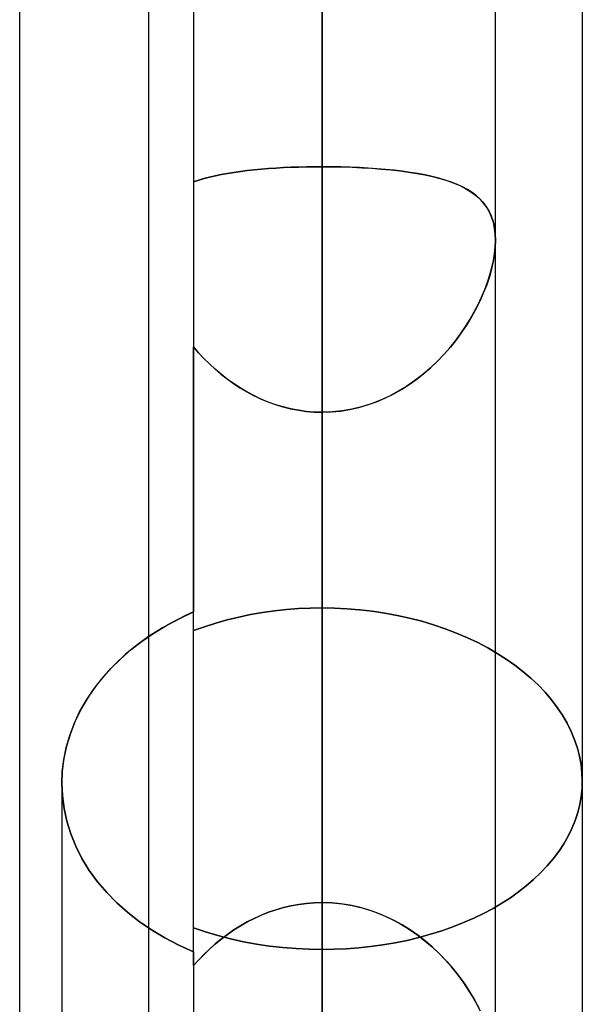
# Model space of a CAD drawing. Header units: millimetres. Extents: x -100 to 120, y -270 to 270.
# Tile 29 of 75: x 16.73 to 20, y -49.27 to -43.55. Entities that reach past the tile are written whole.
import ezdxf

# ---------------------------------------------------------------- set-up
doc = ezdxf.new("R2010")
doc.units = ezdxf.units.MM
doc.layers.add('MAIN-1', color=7, linetype='Continuous')
doc.layers.add('MAIN-2', color=7, linetype='Continuous')

msp = doc.modelspace()

# ---------------------------------------------------------------- linework, layer by layer
at = {"layer": 'MAIN-1'}
for p, q in [((17.4813, 0), (17.4813, -152.3991)), ((19.4963, -152.3991), (19.4963, 0)), ((16.7331, -72.54), (16.7331, 0)), ((18.4887, -153.3447), (18.4887, 0)), ((20, -41.5614), (20, -50.4434)), ((17.4126, -47.1847), (17.348, -47.2379)), ((17.4813, -47.1349), (17.4126, -47.1847)), ((17.348, -47.2379), (17.287, -47.2951)), ((17.287, -47.2951), (17.2302, -47.3559)), ((17.2302, -47.3559), (17.1781, -47.4198)), ((17.1781, -47.4198), (17.1313, -47.4864)), ((17.1313, -47.4864), (17.0903, -47.5552)), ((17.0903, -47.5552), (17.0557, -47.626)), ((17.0557, -47.626), (17.0275, -47.698)), ((17.0275, -47.698), (17.0056, -47.7708)), ((17.0056, -47.7708), (16.99, -47.8436)), ((16.99, -47.8436), (16.9806, -47.916)), ((16.9806, -47.916), (16.9775, -47.9874)), ((16.9775, -47.9874), (16.9775, -51.2223))]:
    msp.add_line(p, q, dxfattribs=at)
at = {"layer": 'MAIN-2'}
for p, q in [((17.7431, 0), (17.7431, -46.9912)), ((18.4887, 0), (18.4887, -153.3447)), ((18.4887, 0), (18.4887, -49.2709)), ((18.4887, 0), (18.4887, -50.7791)), ((18.4887, 0), (18.4887, -152.0132)), ((18.4887, -51.536), (18.4887, 0)), ((18.4887, -50.7791), (18.4887, 0)), ((18.4887, -49.2709), (18.4887, 0)), ((18.4887, -43.5513), (18.4887, 0)), ((18.4887, -42.6937), (18.4887, -44.4053)), ((18.4887, -44.4053), (18.4887, -42.6937)), ((18.4887, -49.2709), (18.4887, -43.5513)), ((18.4887, -43.5513), (18.4887, -49.2709)), ((17.9398, -44.4441), (17.9768, -44.4381)), ((17.9771, -44.4381), (17.9399, -44.4441)), ((17.9768, -44.4381), (18.015, -44.4327)), ((18.0154, -44.4327), (17.9771, -44.4381)), ((18.015, -44.4327), (18.0543, -44.4278)), ((18.0547, -44.4278), (18.0154, -44.4327)), ((18.0543, -44.4278), (18.0947, -44.4235)), ((18.0951, -44.4234), (18.0547, -44.4278)), ((18.0947, -44.4235), (18.136, -44.4196)), ((18.1364, -44.4196), (18.0951, -44.4234)), ((18.136, -44.4196), (18.1781, -44.4162)), ((18.1786, -44.4162), (18.1364, -44.4196)), ((18.1781, -44.4162), (18.2209, -44.4133)), ((18.2216, -44.4133), (18.1786, -44.4162)), ((18.2209, -44.4133), (18.2643, -44.4108)), ((18.2652, -44.4108), (18.2216, -44.4133)), ((18.2643, -44.4108), (18.3083, -44.4088)), ((18.3092, -44.4088), (18.2652, -44.4108)), ((18.3083, -44.4088), (18.3528, -44.4073)), ((18.3536, -44.4073), (18.3092, -44.4088)), ((18.3528, -44.4073), (18.3977, -44.4062)), ((18.3984, -44.4062), (18.3536, -44.4073)), ((18.3977, -44.4062), (18.4431, -44.4056)), ((18.4434, -44.4056), (18.3984, -44.4062)), ((18.4431, -44.4056), (18.4887, -44.4053)), ((18.4887, -44.4053), (18.4434, -44.4056)), ((18.4887, -48.6798), (18.4887, -44.4053)), ((18.4887, -44.4053), (18.4887, -48.6798)), ((18.4887, -44.4053), (18.5478, -44.4057)), ((18.5435, -44.4057), (18.4887, -44.4053)), ((18.5977, -44.4066), (18.5435, -44.4057)), ((18.5478, -44.4057), (18.6063, -44.4068)), ((18.6514, -44.4082), (18.5977, -44.4066)), ((18.6063, -44.4068), (18.6644, -44.4087)), ((18.7043, -44.4104), (18.6514, -44.4082)), ((18.6644, -44.4087), (18.7217, -44.4113)), ((18.7565, -44.4133), (18.7043, -44.4104)), ((18.7217, -44.4113), (18.7782, -44.4147)), ((18.8077, -44.4168), (18.7565, -44.4133)), ((18.7782, -44.4147), (18.8336, -44.4189)), ((18.858, -44.4211), (18.8077, -44.4168)), ((18.8336, -44.4189), (18.8875, -44.4239)), ((18.907, -44.426), (18.858, -44.4211)), ((18.8875, -44.4239), (18.9398, -44.4298)), ((18.9545, -44.4317), (18.907, -44.426)), ((18.9398, -44.4298), (18.9903, -44.4366)), ((19.0005, -44.4381), (18.9545, -44.4317)), ((18.9903, -44.4366), (19.039, -44.4443)), ((19.0448, -44.4453), (19.0005, -44.4381)), ((17.7431, -44.4932), (17.7727, -44.4832)), ((17.7724, -44.4833), (17.7431, -44.4932)), ((17.8031, -44.4742), (17.7724, -44.4833)), ((17.7727, -44.4832), (17.8036, -44.4741)), ((17.8353, -44.4657), (17.8031, -44.4742)), ((17.8036, -44.4741), (17.8357, -44.4656)), ((17.8689, -44.4579), (17.8353, -44.4657)), ((17.8357, -44.4656), (17.8692, -44.4578)), ((17.9038, -44.4507), (17.8689, -44.4579)), ((17.8692, -44.4578), (17.9039, -44.4506)), ((17.9399, -44.4441), (17.9038, -44.4507)), ((17.9039, -44.4506), (17.9398, -44.4441)), ((19.039, -44.4443), (19.0857, -44.453)), ((19.0874, -44.4534), (19.0448, -44.4453)), ((19.0857, -44.453), (19.1304, -44.4628)), ((19.1283, -44.4623), (19.0874, -44.4534)), ((19.1674, -44.4722), (19.1283, -44.4623)), ((19.1304, -44.4628), (19.1727, -44.4737)), ((19.2046, -44.4832), (19.1674, -44.4722)), ((19.1727, -44.4737), (19.2125, -44.4857)), ((19.2399, -44.4952), (19.2046, -44.4832)), ((19.2125, -44.4857), (19.25, -44.499)), ((19.2732, -44.5084), (19.2399, -44.4952)), ((19.25, -44.499), (19.2849, -44.5135)), ((19.3045, -44.5229), (19.2732, -44.5084)), ((19.2849, -44.5135), (19.3172, -44.5295)), ((19.3337, -44.5387), (19.3045, -44.5229)), ((19.3172, -44.5295), (19.347, -44.5469)), ((19.3608, -44.5561), (19.3337, -44.5387)), ((19.347, -44.5469), (19.3742, -44.5659)), ((19.3856, -44.5751), (19.3608, -44.5561)), ((19.3742, -44.5659), (19.3988, -44.5868)), ((19.4081, -44.5958), (19.3856, -44.5751)), ((19.3988, -44.5868), (19.421, -44.6096)), ((19.4283, -44.6182), (19.4081, -44.5958)), ((19.421, -44.6096), (19.4405, -44.6346)), ((19.4459, -44.6427), (19.4283, -44.6182)), ((19.4405, -44.6346), (19.4573, -44.6618)), ((19.4611, -44.6691), (19.4459, -44.6427)), ((19.4573, -44.6618), (19.4712, -44.6914)), ((19.4736, -44.6978), (19.4611, -44.6691)), ((19.4712, -44.6914), (19.4821, -44.7236)), ((19.4835, -44.7286), (19.4736, -44.6978)), ((19.4821, -44.7236), (19.49, -44.7581)), ((19.4906, -44.7617), (19.4835, -44.7286)), ((19.49, -44.7581), (19.4947, -44.7947)), ((19.4949, -44.7966), (19.4906, -44.7617)), ((19.4947, -44.7947), (19.4963, -44.8333)), ((19.4963, -44.8333), (19.4948, -44.8727)), ((19.4963, -44.8333), (19.4949, -44.7966)), ((19.495, -44.8706), (19.4963, -44.8333)), ((19.4948, -44.8727), (19.4904, -44.9139)), ((19.491, -44.9094), (19.495, -44.8706)), ((19.4754, -44.9913), (19.4845, -44.9497)), ((19.4904, -44.9139), (19.4831, -44.9569)), ((19.4845, -44.9497), (19.491, -44.9094)), ((19.473, -45.0009), (19.4602, -45.0457)), ((19.4639, -45.0336), (19.4754, -44.9913)), ((19.4831, -44.9569), (19.473, -45.0009)), ((19.4602, -45.0457), (19.4448, -45.0911)), ((19.45, -45.0765), (19.4639, -45.0336)), ((19.4156, -45.1628), (19.4339, -45.1196)), ((19.4448, -45.0911), (19.4269, -45.1367)), ((19.4339, -45.1196), (19.45, -45.0765)), ((19.4066, -45.1825), (19.3839, -45.2283)), ((19.3953, -45.206), (19.4156, -45.1628)), ((19.4269, -45.1367), (19.4066, -45.1825)), ((19.3839, -45.2283), (19.3588, -45.2741)), ((19.3729, -45.2489), (19.3953, -45.206)), ((19.3222, -45.3336), (19.3486, -45.2914)), ((19.3588, -45.2741), (19.3312, -45.3197)), ((19.3486, -45.2914), (19.3729, -45.2489)), ((19.2937, -45.3755), (19.3222, -45.3336)), ((19.3312, -45.3197), (19.3012, -45.3648)), ((19.2689, -45.4092), (19.2342, -45.4527)), ((19.2632, -45.4167), (19.2937, -45.3755)), ((19.3012, -45.3648), (19.2689, -45.4092)), ((17.7721, -45.4861), (17.7431, -45.4525)), ((17.7431, -45.4525), (17.7721, -45.4861)), ((17.7431, -48.9666), (17.7431, -45.4525)), ((19.196, -45.4964), (19.2306, -45.4571)), ((19.2342, -45.4527), (19.1972, -45.4951)), ((19.2306, -45.4571), (19.2632, -45.4167)), ((17.8026, -45.5188), (17.7721, -45.4861)), ((17.7721, -45.4861), (17.8025, -45.5188)), ((17.8025, -45.5188), (17.8343, -45.5505)), ((17.8345, -45.5506), (17.8026, -45.5188)), ((19.1972, -45.4951), (19.158, -45.536)), ((19.1594, -45.5346), (19.196, -45.4964)), ((17.8343, -45.5505), (17.8674, -45.581)), ((17.8677, -45.5813), (17.8345, -45.5506)), ((17.8674, -45.581), (17.9017, -45.6103)), ((17.9023, -45.6108), (17.8677, -45.5813)), ((19.1167, -45.5751), (19.0733, -45.6123)), ((19.0804, -45.6065), (19.1209, -45.5713)), ((19.158, -45.536), (19.1167, -45.5751)), ((19.1209, -45.5713), (19.1594, -45.5346)), ((17.9017, -45.6103), (17.9373, -45.6383)), ((17.9381, -45.6389), (17.9023, -45.6108)), ((17.9373, -45.6383), (17.9741, -45.6647)), ((17.9751, -45.6655), (17.9381, -45.6389)), ((18.9945, -45.6708), (19.0383, -45.6397)), ((19.0733, -45.6123), (19.028, -45.6474)), ((19.0383, -45.6397), (19.0804, -45.6065)), ((17.9741, -45.6647), (18.012, -45.6897)), ((18.0132, -45.6905), (17.9751, -45.6655)), ((18.012, -45.6897), (18.0511, -45.713)), ((18.0525, -45.7137), (18.0132, -45.6905)), ((18.9807, -45.68), (18.9315, -45.71)), ((18.9492, -45.6997), (18.9945, -45.6708)), ((19.028, -45.6474), (18.9807, -45.68)), ((18.0511, -45.713), (18.0913, -45.7345)), ((18.0928, -45.7352), (18.0525, -45.7137)), ((18.0913, -45.7345), (18.1326, -45.7541)), ((18.1341, -45.7548), (18.0928, -45.7352)), ((18.1326, -45.7541), (18.1748, -45.7718)), ((18.1765, -45.7724), (18.1341, -45.7548)), ((18.8042, -45.7712), (18.854, -45.75)), ((18.8806, -45.7373), (18.828, -45.7615)), ((18.854, -45.75), (18.9023, -45.7261)), ((18.9315, -45.71), (18.8806, -45.7373)), ((18.9023, -45.7261), (18.9492, -45.6997)), ((18.1748, -45.7718), (18.2179, -45.7873)), ((18.2196, -45.7879), (18.1765, -45.7724)), ((18.2179, -45.7873), (18.2618, -45.8006)), ((18.2633, -45.8011), (18.2196, -45.7879)), ((18.2618, -45.8006), (18.3064, -45.8117)), ((18.3076, -45.8119), (18.2633, -45.8011)), ((18.3064, -45.8117), (18.3515, -45.8204)), ((18.3523, -45.8205), (18.3076, -45.8119)), ((18.6621, -45.8136), (18.6048, -45.8236)), ((18.6493, -45.8162), (18.7017, -45.8044)), ((18.7186, -45.7998), (18.6621, -45.8136)), ((18.7017, -45.8044), (18.7533, -45.7893)), ((18.774, -45.7824), (18.7186, -45.7998)), ((18.7533, -45.7893), (18.8042, -45.7712)), ((18.828, -45.7615), (18.774, -45.7824)), ((18.3515, -45.8204), (18.397, -45.8266)), ((18.3974, -45.8266), (18.3523, -45.8205)), ((18.397, -45.8266), (18.4428, -45.8304)), ((18.4429, -45.8304), (18.3974, -45.8266)), ((18.4428, -45.8304), (18.4887, -45.8316)), ((18.4887, -45.8316), (18.4429, -45.8304)), ((18.4887, -45.8316), (18.4887, -50.1061)), ((18.4887, -50.1061), (18.4887, -45.8316)), ((18.4887, -45.8316), (18.4887, -51.536)), ((18.4887, -51.536), (18.4887, -45.8316)), ((18.547, -45.8296), (18.4887, -45.8316)), ((18.4887, -45.8316), (18.5427, -45.8299)), ((18.5427, -45.8299), (18.5963, -45.8247)), ((18.6048, -45.8236), (18.547, -45.8296)), ((18.5963, -45.8247), (18.6493, -45.8162)), ((17.6963, -47.0127), (17.6506, -47.0351)), ((17.6622, -47.0293), (17.7431, -46.9912)), ((17.7431, -46.9912), (17.6963, -47.0127)), ((17.7431, -49.0459), (17.7431, -46.9913)), ((18.005, -47.0217), (18.0736, -47.0075)), ((18.0736, -47.0075), (18.005, -47.0217)), ((18.0736, -47.0075), (18.1428, -46.9954)), ((18.1428, -46.9954), (18.0736, -47.0075)), ((18.1428, -46.9954), (18.2124, -46.9856)), ((18.2124, -46.9856), (18.1428, -46.9954)), ((18.2124, -46.9856), (18.282, -46.978)), ((18.282, -46.978), (18.2124, -46.9856)), ((18.282, -46.978), (18.3515, -46.9725)), ((18.3515, -46.9725), (18.282, -46.978)), ((18.3515, -46.9725), (18.4205, -46.9692)), ((18.4205, -46.9692), (18.3515, -46.9725)), ((18.4205, -46.9692), (18.4887, -46.9682)), ((18.4887, -46.9682), (18.4205, -46.9692)), ((18.4887, -48.6798), (18.4887, -46.9682)), ((18.4887, -46.9682), (18.4887, -48.6798)), ((18.5605, -46.9694), (18.4887, -46.9682)), ((18.4887, -46.9682), (18.5605, -46.9694)), ((18.6331, -46.973), (18.5605, -46.9694)), ((18.5605, -46.9694), (18.6331, -46.973)), ((18.7062, -46.979), (18.6331, -46.973)), ((18.6331, -46.973), (18.7062, -46.979)), ((18.7795, -46.9874), (18.7062, -46.979)), ((18.7062, -46.979), (18.7795, -46.9874)), ((18.8526, -46.9983), (18.7795, -46.9874)), ((18.7795, -46.9874), (18.8526, -46.9983)), ((18.9253, -47.0117), (18.8526, -46.9983)), ((18.8526, -46.9983), (18.9253, -47.0117)), ((18.997, -47.0274), (18.9253, -47.0117)), ((18.9253, -47.0117), (18.997, -47.0274)), ((17.5119, -47.1146), (17.5849, -47.0705)), ((17.6061, -47.0586), (17.563, -47.0832)), ((17.5849, -47.0705), (17.6622, -47.0293)), ((17.6506, -47.0351), (17.6061, -47.0586)), ((17.8063, -47.0777), (17.8712, -47.0569)), ((17.8712, -47.0569), (17.8063, -47.0777)), ((17.8712, -47.0569), (17.9375, -47.0382)), ((17.9375, -47.0382), (17.8712, -47.0569)), ((17.9375, -47.0382), (18.005, -47.0217)), ((18.005, -47.0217), (17.9375, -47.0382)), ((19.0676, -47.0457), (18.997, -47.0274)), ((18.997, -47.0274), (19.0676, -47.0457)), ((19.1367, -47.0663), (19.0676, -47.0457)), ((19.0676, -47.0457), (19.1367, -47.0663)), ((19.204, -47.0892), (19.1367, -47.0663)), ((19.1367, -47.0663), (19.204, -47.0892)), ((17.4437, -47.1613), (17.5119, -47.1146)), ((17.5214, -47.1086), (17.4813, -47.1349)), ((17.563, -47.0832), (17.5214, -47.1086)), ((17.7431, -47.1004), (17.8063, -47.0777)), ((17.8063, -47.0777), (17.7431, -47.1004)), ((19.2694, -47.1142), (19.204, -47.0892)), ((19.204, -47.0892), (19.2694, -47.1142)), ((19.3325, -47.1412), (19.2694, -47.1142)), ((19.2694, -47.1142), (19.3325, -47.1412)), ((17.3802, -47.2105), (17.4437, -47.1613)), ((19.3932, -47.17), (19.3325, -47.1412)), ((19.3325, -47.1412), (19.3932, -47.17)), ((19.451, -47.2005), (19.3932, -47.17)), ((19.3932, -47.17), (19.451, -47.2005)), ((17.3199, -47.2634), (17.3802, -47.2105)), ((19.506, -47.2324), (19.451, -47.2005)), ((19.451, -47.2005), (19.506, -47.2324)), ((19.5579, -47.2655), (19.506, -47.2324)), ((19.506, -47.2324), (19.5579, -47.2655)), ((17.2631, -47.3198), (17.3199, -47.2634)), ((19.6074, -47.3002), (19.5579, -47.2655)), ((19.5579, -47.2655), (19.6074, -47.3002)), ((19.655, -47.337), (19.6074, -47.3002)), ((19.6074, -47.3002), (19.655, -47.337)), ((17.2103, -47.3793), (17.2631, -47.3198)), ((19.7004, -47.3756), (19.655, -47.337)), ((19.655, -47.337), (19.7004, -47.3756)), ((17.162, -47.4415), (17.2103, -47.3793)), ((19.7434, -47.416), (19.7004, -47.3756)), ((19.7004, -47.3756), (19.7434, -47.416)), ((17.1188, -47.506), (17.162, -47.4415)), ((19.7835, -47.458), (19.7434, -47.416)), ((19.7434, -47.416), (19.7835, -47.458)), ((19.8207, -47.5014), (19.7835, -47.458)), ((19.7835, -47.458), (19.8207, -47.5014)), ((17.0812, -47.5726), (17.1188, -47.506)), ((19.8546, -47.5462), (19.8207, -47.5014)), ((19.8207, -47.5014), (19.8546, -47.5462)), ((17.0494, -47.6408), (17.0812, -47.5726)), ((19.8852, -47.5919), (19.8546, -47.5462)), ((19.8546, -47.5462), (19.8852, -47.5919)), ((17.0234, -47.71), (17.0494, -47.6408)), ((19.9123, -47.6386), (19.8852, -47.5919)), ((19.8852, -47.5919), (19.9123, -47.6386)), ((19.9356, -47.686), (19.9123, -47.6386)), ((19.9123, -47.6386), (19.9356, -47.686)), ((19.9554, -47.734), (19.9356, -47.686)), ((19.9356, -47.686), (19.9554, -47.734)), ((17.0033, -47.7798), (17.0234, -47.71)), ((19.9715, -47.7821), (19.9554, -47.734)), ((19.9554, -47.734), (19.9715, -47.7821)), ((16.9889, -47.8496), (17.0033, -47.7798)), ((19.984, -47.8303), (19.9715, -47.7821)), ((19.9715, -47.7821), (19.984, -47.8303)), ((16.9804, -47.919), (16.9889, -47.8496)), ((19.9929, -47.8784), (19.984, -47.8303)), ((19.984, -47.8303), (19.9929, -47.8784)), ((16.9775, -47.9874), (16.9804, -47.919)), ((19.9982, -47.926), (19.9929, -47.8784)), ((19.9929, -47.8784), (19.9982, -47.926)), ((20, -47.9731), (19.9982, -47.926)), ((19.9982, -47.926), (20, -47.9731)), ((19.9983, -48.0186), (20, -47.9731)), ((20, -47.9731), (19.9983, -48.0186)), ((16.9807, -48.0599), (16.9775, -47.9874)), ((16.9775, -47.9874), (16.9807, -48.0599)), ((19.9933, -48.0647), (19.9983, -48.0186)), ((19.9983, -48.0186), (19.9933, -48.0647)), ((16.9904, -48.1334), (16.9807, -48.0599)), ((16.9807, -48.0599), (16.9904, -48.1334)), ((19.9849, -48.1109), (19.9933, -48.0647)), ((19.9933, -48.0647), (19.9849, -48.1109)), ((17.0066, -48.2071), (16.9904, -48.1334)), ((16.9904, -48.1334), (17.0066, -48.2071)), ((19.958, -48.2035), (19.9732, -48.1573)), ((19.9732, -48.1573), (19.958, -48.2035)), ((19.9732, -48.1573), (19.9849, -48.1109)), ((19.9849, -48.1109), (19.9732, -48.1573)), ((17.0293, -48.2805), (17.0066, -48.2071)), ((17.0066, -48.2071), (17.0293, -48.2805)), ((19.9394, -48.2494), (19.958, -48.2035)), ((19.958, -48.2035), (19.9394, -48.2494)), ((19.9175, -48.2948), (19.9394, -48.2494)), ((19.9394, -48.2494), (19.9175, -48.2948)), ((17.0586, -48.353), (17.0293, -48.2805)), ((17.0293, -48.2805), (17.0586, -48.353)), ((19.8921, -48.3395), (19.9175, -48.2948)), ((19.9175, -48.2948), (19.8921, -48.3395)), ((17.0946, -48.4239), (17.0586, -48.353)), ((17.0586, -48.353), (17.0946, -48.4239)), ((19.8311, -48.4258), (19.8632, -48.3832)), ((19.8632, -48.3832), (19.8311, -48.4258)), ((19.8632, -48.3832), (19.8921, -48.3395)), ((19.8921, -48.3395), (19.8632, -48.3832)), ((17.1369, -48.4928), (17.0946, -48.4239)), ((17.0946, -48.4239), (17.1369, -48.4928)), ((19.796, -48.4672), (19.8311, -48.4258)), ((19.8311, -48.4258), (19.796, -48.4672)), ((17.1852, -48.5591), (17.1369, -48.4928)), ((17.1369, -48.4928), (17.1852, -48.5591)), ((19.758, -48.5073), (19.796, -48.4672)), ((19.796, -48.4672), (19.758, -48.5073)), ((17.239, -48.6224), (17.1852, -48.5591)), ((17.1852, -48.5591), (17.239, -48.6224)), ((19.6744, -48.583), (19.7174, -48.5459)), ((19.7174, -48.5459), (19.6744, -48.583)), ((19.7174, -48.5459), (19.758, -48.5073)), ((19.758, -48.5073), (19.7174, -48.5459)), ((19.6292, -48.6183), (19.6744, -48.583)), ((19.6744, -48.583), (19.6292, -48.6183)), ((17.2978, -48.6822), (17.239, -48.6224)), ((17.239, -48.6224), (17.2978, -48.6822)), ((19.5333, -48.6833), (19.5822, -48.6517)), ((19.5822, -48.6517), (19.5333, -48.6833)), ((19.5822, -48.6517), (19.6292, -48.6183)), ((19.6292, -48.6183), (19.5822, -48.6517)), ((17.3609, -48.7382), (17.2978, -48.6822)), ((17.2978, -48.6822), (17.3609, -48.7382)), ((18.1781, -48.7363), (18.2209, -48.7216)), ((18.2216, -48.7214), (18.1786, -48.7361)), ((18.2209, -48.7216), (18.2643, -48.709)), ((18.2652, -48.7088), (18.2216, -48.7214)), ((18.2643, -48.709), (18.3083, -48.6986)), ((18.3092, -48.6984), (18.2652, -48.7088)), ((18.3083, -48.6986), (18.3528, -48.6905)), ((18.3536, -48.6903), (18.3092, -48.6984)), ((18.3528, -48.6905), (18.3977, -48.6846)), ((18.3984, -48.6845), (18.3536, -48.6903)), ((18.3977, -48.6846), (18.4431, -48.681)), ((18.4434, -48.681), (18.3984, -48.6845)), ((18.4431, -48.681), (18.4887, -48.6798)), ((18.4887, -48.6798), (18.4434, -48.681)), ((18.5435, -48.6815), (18.4887, -48.6798)), ((18.4887, -48.6798), (18.5478, -48.6818)), ((18.5977, -48.6866), (18.5435, -48.6815)), ((18.5478, -48.6818), (18.6063, -48.6878)), ((18.6514, -48.6951), (18.5977, -48.6866)), ((18.6063, -48.6878), (18.6644, -48.6976)), ((18.7043, -48.7068), (18.6514, -48.6951)), ((18.6644, -48.6976), (18.7217, -48.7113)), ((18.7565, -48.7216), (18.7043, -48.7068)), ((18.7217, -48.7113), (18.7782, -48.7287)), ((18.8077, -48.7395), (18.7565, -48.7216)), ((18.7782, -48.7287), (18.8336, -48.7498)), ((19.4269, -48.7427), (19.4815, -48.7136)), ((19.4815, -48.7136), (19.4269, -48.7427)), ((19.4815, -48.7136), (19.5333, -48.6833)), ((19.5333, -48.6833), (19.4815, -48.7136)), ((17.4275, -48.7901), (17.3609, -48.7382)), ((17.3609, -48.7382), (17.4275, -48.7901)), ((18.0543, -48.7925), (18.0947, -48.7719)), ((18.0951, -48.7717), (18.0547, -48.7923)), ((18.0947, -48.7719), (18.136, -48.7531)), ((18.1364, -48.7529), (18.0951, -48.7717)), ((18.136, -48.7531), (18.1781, -48.7363)), ((18.1786, -48.7361), (18.1364, -48.7529)), ((18.858, -48.7603), (18.8077, -48.7395)), ((18.8336, -48.7498), (18.8875, -48.7742)), ((18.907, -48.784), (18.858, -48.7603)), ((18.8875, -48.7742), (18.9398, -48.8017)), ((18.9545, -48.8102), (18.907, -48.784)), ((19.3099, -48.7966), (19.3696, -48.7704)), ((19.3696, -48.7704), (19.3099, -48.7966)), ((19.3696, -48.7704), (19.4269, -48.7427)), ((19.4269, -48.7427), (19.3696, -48.7704)), ((17.4988, -48.8388), (17.4275, -48.7901)), ((17.4275, -48.7901), (17.4988, -48.8388)), ((17.5756, -48.8848), (17.4988, -48.8388)), ((17.4988, -48.8388), (17.5756, -48.8848)), ((17.8128, -48.85), (17.7433, -48.8261)), ((17.7433, -48.8261), (17.8128, -48.85)), ((17.9398, -48.8646), (17.9768, -48.839)), ((17.9771, -48.8388), (17.9399, -48.8645)), ((17.9768, -48.839), (18.015, -48.8149)), ((18.0154, -48.8147), (17.9771, -48.8388)), ((18.015, -48.8149), (18.0543, -48.7925)), ((18.0547, -48.7923), (18.0154, -48.8147)), ((18.9398, -48.8017), (18.9903, -48.8322)), ((19.0005, -48.8389), (18.9545, -48.8102)), ((18.9903, -48.8322), (19.039, -48.8655)), ((19.0448, -48.8698), (19.0005, -48.8389)), ((19.1182, -48.8643), (19.184, -48.8437)), ((19.184, -48.8437), (19.1182, -48.8643)), ((19.184, -48.8437), (19.2479, -48.821)), ((19.2479, -48.821), (19.184, -48.8437)), ((19.2479, -48.821), (19.3099, -48.7966)), ((19.3099, -48.7966), (19.2479, -48.821)), ((17.6572, -48.9274), (17.5756, -48.8848)), ((17.5756, -48.8848), (17.6572, -48.9274)), ((17.8843, -48.8715), (17.8128, -48.85)), ((17.8128, -48.85), (17.8843, -48.8715)), ((17.9038, -48.8917), (17.8689, -48.9204)), ((17.8692, -48.9202), (17.9039, -48.8917)), ((17.9576, -48.8906), (17.8843, -48.8715)), ((17.8843, -48.8715), (17.9576, -48.8906)), ((17.9399, -48.8645), (17.9038, -48.8917)), ((17.9039, -48.8917), (17.9398, -48.8646)), ((18.0322, -48.9071), (17.9576, -48.8906)), ((17.9576, -48.8906), (18.0322, -48.9071)), ((18.9124, -48.9135), (18.9821, -48.8993)), ((18.9821, -48.8993), (18.9124, -48.9135)), ((18.9821, -48.8993), (19.0508, -48.8829)), ((19.0508, -48.8829), (18.9821, -48.8993)), ((19.039, -48.8655), (19.0857, -48.9013)), ((19.0874, -48.9027), (19.0448, -48.8698)), ((19.0508, -48.8829), (19.1182, -48.8643)), ((19.1182, -48.8643), (19.0508, -48.8829)), ((19.0857, -48.9013), (19.1304, -48.9395)), ((17.7431, -48.9666), (17.6572, -48.9274)), ((17.6572, -48.9274), (17.7431, -48.9666)), ((17.8353, -48.9503), (17.8031, -48.9812)), ((17.8036, -48.9808), (17.8357, -48.9499)), ((17.8689, -48.9204), (17.8353, -48.9503)), ((17.8357, -48.9499), (17.8692, -48.9202)), ((18.108, -48.9211), (18.0322, -48.9071)), ((18.0322, -48.9071), (18.108, -48.9211)), ((18.1843, -48.9325), (18.108, -48.9211)), ((18.108, -48.9211), (18.1843, -48.9325)), ((18.261, -48.9412), (18.1843, -48.9325)), ((18.1843, -48.9325), (18.261, -48.9412)), ((18.3376, -48.9474), (18.261, -48.9412)), ((18.261, -48.9412), (18.3376, -48.9474)), ((18.4136, -48.9511), (18.3376, -48.9474)), ((18.3376, -48.9474), (18.4136, -48.9511)), ((18.4887, -48.9523), (18.4136, -48.9511)), ((18.4136, -48.9511), (18.4887, -48.9523)), ((18.4887, -48.9523), (18.4887, -50.6696)), ((18.4887, -50.6696), (18.4887, -48.9523)), ((18.4887, -48.9523), (18.5584, -48.9513)), ((18.5584, -48.9513), (18.4887, -48.9523)), ((18.5584, -48.9513), (18.6288, -48.9481)), ((18.6288, -48.9481), (18.5584, -48.9513)), ((18.6288, -48.9481), (18.6998, -48.9428)), ((18.6998, -48.9428), (18.6288, -48.9481)), ((18.6998, -48.9428), (18.7709, -48.9353)), ((18.7709, -48.9353), (18.6998, -48.9428)), ((18.7709, -48.9353), (18.8419, -48.9255)), ((18.8419, -48.9255), (18.7709, -48.9353)), ((18.8419, -48.9255), (18.9124, -48.9135)), ((18.9124, -48.9135), (18.8419, -48.9255)), ((19.1283, -48.9376), (19.0874, -48.9027)), ((19.1674, -48.9743), (19.1283, -48.9376)), ((19.1304, -48.9395), (19.1727, -48.9796)), ((17.7431, -48.9666), (17.7431, -53.5193)), ((17.7431, -49.0459), (17.7727, -49.0129)), ((17.7724, -49.0131), (17.7431, -49.0459)), ((17.8031, -48.9812), (17.7724, -49.0131)), ((17.7727, -49.0129), (17.8036, -48.9808)), ((19.2046, -49.0126), (19.1674, -48.9743)), ((19.1727, -48.9796), (19.2125, -49.0213)), ((19.2399, -49.0524), (19.2046, -49.0126)), ((19.2125, -49.0213), (19.25, -49.0644)), ((19.2732, -49.0934), (19.2399, -49.0524)), ((19.25, -49.0644), (19.2849, -49.1086)), ((19.3045, -49.1355), (19.2732, -49.0934)), ((19.2849, -49.1086), (19.3172, -49.1537)), ((19.3337, -49.1786), (19.3045, -49.1355)), ((19.3172, -49.1537), (19.347, -49.1995)), ((19.3608, -49.2223), (19.3337, -49.1786)), ((19.347, -49.1995), (19.3742, -49.2456)), ((19.3856, -49.2666), (19.3608, -49.2223)), ((19.3742, -49.2456), (19.3988, -49.2922)), ((19.4081, -49.3112), (19.3856, -49.2666))]:
    msp.add_line(p, q, dxfattribs=at)

doc.saveas('drawing.dxf')
